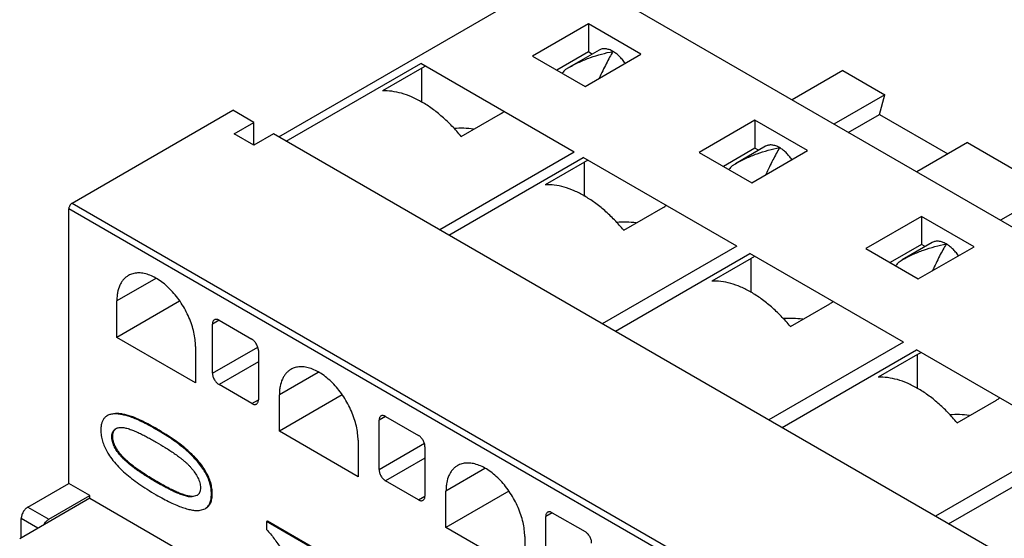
# Model space of a CAD drawing. Header units: inches. Extents: x 0.2 to 16.8, y 0.1 to 10.8.
# Tile 21 of 28: x 13.858 to 14.694, y 9.597 to 10.037. Entities that reach past the tile are written whole.
import ezdxf

# ---------------------------------------------------------------- set-up
doc = ezdxf.new("R2010")
doc.units = ezdxf.units.IN
doc.header["$LTSCALE"] = 0.935
doc.header["$MEASUREMENT"] = 0
doc.layers.get('0').update_dxf_attribs({"linetype": 'CONTINUOUS'})

msp = doc.modelspace()

# ---------------------------------------------------------------- linework, layer by layer
at = {"color": 7, "linetype": 'CONTINUOUS'}
for p, q in [((14.0782, 9.93739), (14.32319, 10.07884)), ((15.7374, 9.26229), (14.32319, 10.07884)), ((14.34101, 10.03319), (14.29368, 10.00586)), ((14.34101, 10.03319), (14.34101, 10.0094)), ((14.38555, 10.00747), (14.34101, 10.03319)), ((14.29368, 10.00586), (14.33822, 9.98014)), ((14.34101, 10.0094), (14.31428, 9.99397)), ((14.35007, 10.01105), (14.32444, 9.99625)), ((14.33822, 9.98014), (14.38555, 10.00747)), ((14.34411, 10.00761), (14.34101, 10.0094)), ((14.08459, 9.9337), (14.19874, 9.9996)), ((14.19972, 9.99559), (14.16632, 9.9763)), ((14.32904, 9.92437), (14.19873, 9.9996)), ((14.19972, 9.96648), (14.19972, 9.99559)), ((14.32188, 9.99472), (14.32445, 9.99624)), ((14.55704, 9.99367), (14.51387, 9.96874)), ((14.55704, 9.99367), (14.59255, 9.97316)), ((14.59255, 9.97316), (14.54938, 9.94824)), ((14.58808, 9.95646), (14.59255, 9.97316)), ((13.90282, 9.88113), (14.03923, 9.95989)), ((14.05705, 9.9496), (14.03923, 9.95989)), ((14.23313, 9.93773), (14.26654, 9.95702)), ((14.56161, 9.94118), (14.58808, 9.95646)), ((14.58808, 9.95646), (14.64624, 9.92288)), ((14.04035, 9.93996), (14.05705, 9.9496)), ((14.05705, 9.93031), (14.05705, 9.9496)), ((14.48243, 9.95153), (14.4351, 9.92421)), ((14.48243, 9.95153), (14.48243, 9.92775)), ((14.52697, 9.92581), (14.48243, 9.95153)), ((14.05705, 9.93031), (14.04035, 9.93996)), ((14.07375, 9.93996), (14.05705, 9.93031)), ((15.45345, 9.14334), (14.07375, 9.93996)), ((14.4915, 9.9294), (14.46586, 9.9146)), ((14.66294, 9.93252), (14.61977, 9.90759)), ((14.66294, 9.93252), (14.73397, 9.89151)), ((14.32904, 9.92437), (14.21489, 9.85846)), ((14.22254, 9.85405), (14.33668, 9.91995)), ((14.46698, 9.84472), (14.33667, 9.91996)), ((14.4351, 9.92421), (14.47964, 9.89849)), ((14.48243, 9.92775), (14.4557, 9.91231)), ((14.47964, 9.89849), (14.52697, 9.92581)), ((14.48553, 9.92595), (14.48243, 9.92775)), ((14.33767, 9.91595), (14.30426, 9.89666)), ((14.33767, 9.88683), (14.33767, 9.91595)), ((14.4633, 9.91306), (14.46587, 9.91459)), ((14.73397, 9.89151), (14.6908, 9.86658)), ((13.90282, 9.88113), (15.31704, 9.06458)), ((13.90004, 9.64326), (13.90004, 9.8763)), ((15.31425, 9.05975), (13.90004, 9.8763)), ((14.37107, 9.85808), (14.40448, 9.87737)), ((14.62385, 9.86988), (14.57652, 9.84255)), ((14.62385, 9.86988), (14.62385, 9.84609)), ((14.66839, 9.84416), (14.62385, 9.86988)), ((14.46698, 9.84472), (14.35283, 9.77882)), ((14.62385, 9.84609), (14.59712, 9.83066)), ((14.63292, 9.84774), (14.60728, 9.83294)), ((14.62695, 9.8443), (14.62385, 9.84609)), ((14.36396, 9.7724), (14.4781, 9.8383)), ((14.6084, 9.76307), (14.47809, 9.8383)), ((14.57652, 9.84255), (14.62107, 9.81683)), ((14.62107, 9.81683), (14.66839, 9.84416)), ((14.47909, 9.83429), (14.44568, 9.815)), ((14.47909, 9.80518), (14.47909, 9.83429)), ((14.60472, 9.83141), (14.60729, 9.83293)), ((13.97389, 9.8172), (13.94082, 9.79811)), ((13.94082, 9.76725), (13.94082, 9.79811)), ((13.99409, 9.798), (13.94082, 9.76725)), ((14.51249, 9.77643), (14.5459, 9.79572)), ((14.02754, 9.78179), (14.02197, 9.77858)), ((14.02197, 9.73679), (14.02197, 9.77858)), ((14.02754, 9.78179), (14.05538, 9.76572)), ((14.00764, 9.72867), (13.94082, 9.76725)), ((14.6084, 9.76307), (14.49426, 9.69716)), ((14.00764, 9.75953), (14.00764, 9.72867)), ((14.02197, 9.73679), (14.06043, 9.759)), ((14.06095, 9.75607), (14.06095, 9.71429)), ((14.50538, 9.69074), (14.61952, 9.75664)), ((14.62051, 9.75264), (14.5871, 9.73335)), ((14.74982, 9.68141), (14.61951, 9.75665)), ((14.62051, 9.72352), (14.62051, 9.75264)), ((14.06095, 9.74643), (14.02754, 9.72715)), ((14.11183, 9.73756), (14.07876, 9.71846)), ((14.05538, 9.71107), (14.02754, 9.72715)), ((14.05538, 9.71107), (14.06095, 9.71429)), ((14.07876, 9.68761), (14.07876, 9.71846)), ((14.13203, 9.71836), (14.07876, 9.68761)), ((14.65392, 9.69477), (14.68732, 9.71406)), ((13.93956, 9.7027), (13.93885, 9.7023)), ((13.93343, 9.70119), (13.93272, 9.70078)), ((13.95322, 9.70011), (13.95251, 9.6997)), ((14.16896, 9.70014), (14.16339, 9.69692)), ((14.16339, 9.65513), (14.16339, 9.69692)), ((14.16896, 9.70014), (14.1968, 9.68406)), ((13.97491, 9.6895), (13.97421, 9.68909)), ((14.14558, 9.64903), (14.07876, 9.68761)), ((13.93729, 9.68342), (13.93658, 9.68301)), ((14.14558, 9.67989), (14.14558, 9.64903)), ((14.16339, 9.65513), (14.20185, 9.67734)), ((14.74982, 9.68141), (14.63568, 9.61551)), ((14.00105, 9.67131), (14.00034, 9.6709)), ((14.20237, 9.67442), (14.20237, 9.63263)), ((14.6468, 9.60909), (14.76094, 9.67499)), ((13.94389, 9.66816), (13.94318, 9.66775)), ((14.20237, 9.66478), (14.16896, 9.64549)), ((14.01642, 9.65325), (14.01572, 9.65284)), ((14.25325, 9.6559), (14.22019, 9.63681)), ((13.97491, 9.64484), (13.97421, 9.64443)), ((14.1968, 9.62942), (14.16896, 9.64549)), ((13.86524, 9.62316), (13.90004, 9.64326)), ((13.91786, 9.63297), (13.90004, 9.64326)), ((14.22019, 9.60595), (14.22019, 9.63681)), ((14.27345, 9.6367), (14.22019, 9.60595)), ((13.91786, 9.63072), (13.85838, 9.59637)), ((13.88306, 9.61288), (13.91786, 9.63297)), ((13.91786, 9.63072), (13.91786, 9.63297)), ((13.91786, 9.63072), (14.02364, 9.56964)), ((14.00859, 9.63304), (14.00437, 9.63188)), ((14.00507, 9.63229), (14.00437, 9.63188)), ((14.02181, 9.63473), (14.02111, 9.63432)), ((14.1968, 9.62942), (14.20237, 9.63263)), ((13.86524, 9.62316), (13.88306, 9.61288)), ((14.0116, 9.6205), (14.01571, 9.62189)), ((14.01572, 9.62188), (14.01642, 9.62229)), ((13.85967, 9.59712), (13.85967, 9.61352)), ((13.87387, 9.60532), (13.85967, 9.61352)), ((14.06858, 9.61132), (14.06788, 9.61091)), ((14.06788, 9.61091), (14.06788, 9.60419)), ((14.16018, 9.55761), (14.06788, 9.61091)), ((14.16088, 9.55802), (14.06858, 9.61132)), ((14.31038, 9.61848), (14.30482, 9.61527)), ((14.30482, 9.57348), (14.30482, 9.61527)), ((14.31038, 9.61848), (14.33822, 9.60241)), ((14.287, 9.56737), (14.22019, 9.60595)), ((14.287, 9.59823), (14.287, 9.56737))]:
    msp.add_line(p, q, dxfattribs=at)
for centre, radius, start, end in [((14.25081, 9.90709), 0.10219, 119.36567, 119.99609), ((14.25539, 9.8989), 0.11157, 118.14825, 119.35172), ((14.43152, 9.89261), 0.14983, 137.03625, 138.77082), ((14.25245, 9.98143), 0.02818, 299.98868, 306.7559), ((14.23312, 9.86351), 0.08115, 82.58245, 94.32201), ((14.38875, 9.82745), 0.10219, 119.36567, 119.99609), ((14.39333, 9.81925), 0.11157, 118.14825, 119.35172), ((14.57294, 9.81095), 0.14983, 137.03625, 138.77082), ((14.39039, 9.90178), 0.02818, 299.98868, 306.7559), ((14.37107, 9.78386), 0.08115, 82.58245, 94.32201), ((14.53475, 9.7376), 0.11157, 118.14825, 119.35172), ((14.53017, 9.74579), 0.10219, 119.36567, 119.99609), ((14.71436, 9.7293), 0.14983, 137.03625, 138.77082), ((14.53181, 9.82013), 0.02818, 299.98868, 306.7559), ((14.51249, 9.70221), 0.08115, 82.58245, 94.32201), ((14.6716, 9.66414), 0.10219, 119.36567, 119.99609), ((14.67618, 9.65594), 0.11157, 118.14825, 119.35172), ((14.67323, 9.73847), 0.02818, 299.98868, 306.7559), ((13.93758, 9.69236), 0.00972, 120.00009, 121.93038), ((14.65391, 9.62055), 0.08115, 82.58245, 94.32201), ((13.9434, 9.68356), 0.00709, 113.93424, 120.16018), ((14.00539, 9.63855), 0.00639, 300.1664, 306.87135)]:
    msp.add_arc(centre, radius, start, end, dxfattribs=at)
for points, knots in [([(14.36189, 10.00988), (14.36135, 10.01019), (14.36029, 10.01074), (14.35819, 10.01161), (14.35608, 10.01212), (14.35403, 10.01219), (14.35262, 10.01203), (14.35128, 10.01166), (14.35046, 10.01127), (14.35007, 10.01105)], [0, 0, 0, 0, 0.148399, 0.289437, 0.548385, 0.667755, 0.781759, 0.891946, 1, 1, 1, 1]), ([(14.32444, 9.99625), (14.32736, 9.99794), (14.33335, 10.001), (14.34268, 10.00475), (14.3522, 10.00773), (14.35866, 10.00924), (14.36189, 10.00988)], [0, 0, 0, 0, 0.25254, 0.503755, 0.753164, 1, 1, 1, 1]), ([(14.36189, 10.00988), (14.36091, 10.00824), (14.35897, 10.00477), (14.35612, 9.99929), (14.3532, 9.99337), (14.35124, 9.98927), (14.35023, 9.98716)], [0, 0, 0, 0, 0.224663, 0.466381, 0.724866, 1, 1, 1, 1]), ([(14.37221, 9.9998), (14.37149, 10.00087), (14.36996, 10.00291), (14.36744, 10.00567), (14.36476, 10.00802), (14.36285, 10.00933), (14.36189, 10.00988)], [0, 0, 0, 0, 0.266698, 0.524834, 0.770593, 1, 1, 1, 1]), ([(14.23313, 9.93773), (14.23062, 9.94076), (14.22545, 9.94656), (14.2172, 9.95443), (14.20867, 9.96126), (14.2, 9.96693), (14.19131, 9.97136), (14.18274, 9.97447), (14.17442, 9.97621), (14.16894, 9.97645), (14.16632, 9.9763)], [0, 0, 0, 0, 0.148313, 0.291769, 0.428942, 0.558918, 0.681029, 0.794982, 0.901066, 1, 1, 1, 1]), ([(14.46586, 9.9146), (14.46878, 9.91628), (14.47477, 9.91934), (14.4841, 9.9231), (14.49363, 9.92608), (14.50008, 9.92759), (14.50331, 9.92823)], [0, 0, 0, 0, 0.25254, 0.503755, 0.753164, 1, 1, 1, 1]), ([(14.50331, 9.92823), (14.50278, 9.92853), (14.50171, 9.92909), (14.49961, 9.92995), (14.4975, 9.93046), (14.49546, 9.93053), (14.49404, 9.93037), (14.49271, 9.93), (14.49188, 9.92962), (14.4915, 9.9294)], [0, 0, 0, 0, 0.148399, 0.289437, 0.548385, 0.667755, 0.781759, 0.891946, 1, 1, 1, 1]), ([(14.50331, 9.92823), (14.50233, 9.92658), (14.50039, 9.92312), (14.49754, 9.91764), (14.49462, 9.91171), (14.49266, 9.90762), (14.49165, 9.9055)], [0, 0, 0, 0, 0.224663, 0.466381, 0.724866, 1, 1, 1, 1]), ([(14.51363, 9.91814), (14.51291, 9.91921), (14.51138, 9.92126), (14.50886, 9.92402), (14.50618, 9.92637), (14.50427, 9.92767), (14.50331, 9.92823)], [0, 0, 0, 0, 0.266698, 0.524834, 0.770593, 1, 1, 1, 1]), ([(14.37107, 9.85808), (14.36856, 9.86112), (14.36339, 9.86691), (14.35514, 9.87479), (14.34661, 9.88161), (14.33794, 9.88728), (14.32926, 9.89171), (14.32069, 9.89483), (14.31236, 9.89657), (14.30688, 9.8968), (14.30426, 9.89666)], [0, 0, 0, 0, 0.148313, 0.291769, 0.428942, 0.558918, 0.681029, 0.794982, 0.901066, 1, 1, 1, 1]), ([(13.90282, 9.88113), (13.90263, 9.88102), (13.90226, 9.88075), (13.90155, 9.88009), (13.90081, 9.87908), (13.9003, 9.87792), (13.90008, 9.87698), (13.90004, 9.87652), (13.90004, 9.8763)], [0, 0, 0, 0, 0.113771, 0.23736, 0.500004, 0.762647, 0.886233, 1, 1, 1, 1]), ([(14.60728, 9.83294), (14.6102, 9.83463), (14.61619, 9.83769), (14.62552, 9.84144), (14.63505, 9.84442), (14.6415, 9.84593), (14.64473, 9.84657)], [0, 0, 0, 0, 0.25254, 0.503755, 0.753164, 1, 1, 1, 1]), ([(14.64473, 9.84657), (14.6442, 9.84688), (14.64313, 9.84743), (14.64103, 9.8483), (14.63892, 9.84881), (14.63688, 9.84888), (14.63546, 9.84872), (14.63413, 9.84835), (14.6333, 9.84796), (14.63292, 9.84774)], [0, 0, 0, 0, 0.148399, 0.289437, 0.548385, 0.667755, 0.781759, 0.891946, 1, 1, 1, 1]), ([(14.64473, 9.84657), (14.64375, 9.84493), (14.64181, 9.84146), (14.63896, 9.83598), (14.63604, 9.83006), (14.63408, 9.82596), (14.63307, 9.82385)], [0, 0, 0, 0, 0.224663, 0.466381, 0.724866, 1, 1, 1, 1]), ([(14.65505, 9.83649), (14.65433, 9.83756), (14.65281, 9.8396), (14.65028, 9.84236), (14.6476, 9.84471), (14.64569, 9.84602), (14.64473, 9.84657)], [0, 0, 0, 0, 0.266698, 0.524834, 0.770593, 1, 1, 1, 1]), ([(13.95061, 9.81973), (13.94983, 9.81929), (13.94834, 9.81825), (13.94638, 9.81631), (13.94468, 9.81401), (13.94276, 9.81041), (13.94153, 9.80624), (13.94092, 9.80174), (13.94082, 9.79934), (13.94082, 9.79811)], [0, 0, 0, 0, 0.108067, 0.21815, 0.332109, 0.451504, 0.710539, 0.851594, 1, 1, 1, 1]), ([(14.00764, 9.75953), (14.00764, 9.76149), (14.00737, 9.76554), (14.00628, 9.77168), (14.0045, 9.77798), (14.00208, 9.78429), (13.99906, 9.79049), (13.99552, 9.79644), (13.99152, 9.80201), (13.98715, 9.80709), (13.9825, 9.81156), (13.97768, 9.81534), (13.97277, 9.81834), (13.96862, 9.82017), (13.96536, 9.82117), (13.96229, 9.82182), (13.95927, 9.82204), (13.95637, 9.82177), (13.95433, 9.82134), (13.9524, 9.82067), (13.95119, 9.82007), (13.95061, 9.81973)], [0, 0, 0, 0, 0.062324, 0.128721, 0.198327, 0.270281, 0.343652, 0.41738, 0.4904, 0.561682, 0.630277, 0.695364, 0.756308, 0.812743, 0.839266, 0.86469, 0.912462, 0.935104, 0.957109, 0.978669, 1, 1, 1, 1]), ([(14.51249, 9.77643), (14.50998, 9.77946), (14.50481, 9.78525), (14.49656, 9.79313), (14.48803, 9.79996), (14.47936, 9.80563), (14.47068, 9.81006), (14.46211, 9.81317), (14.45378, 9.81491), (14.44831, 9.81515), (14.44568, 9.815)], [0, 0, 0, 0, 0.148313, 0.291769, 0.428942, 0.558918, 0.681029, 0.794982, 0.901066, 1, 1, 1, 1]), ([(14.0236, 9.78218), (14.02334, 9.78203), (14.02286, 9.78162), (14.02234, 9.78078), (14.02204, 9.77973), (14.02197, 9.77898), (14.02197, 9.77858)], [0, 0, 0, 0, 0.217643, 0.450922, 0.710833, 1, 1, 1, 1]), ([(14.02754, 9.78179), (14.0272, 9.78199), (14.02651, 9.78232), (14.02545, 9.78257), (14.02446, 9.78255), (14.02386, 9.78233), (14.0236, 9.78218)], [0, 0, 0, 0, 0.289172, 0.549085, 0.782362, 1, 1, 1, 1]), ([(14.06095, 9.75607), (14.06095, 9.75651), (14.06087, 9.75743), (14.06055, 9.75881), (14.06003, 9.76021), (14.05934, 9.76158), (14.0585, 9.76285), (14.05755, 9.764), (14.05651, 9.76497), (14.05576, 9.7655), (14.05538, 9.76572)], [0, 0, 0, 0, 0.113958, 0.237342, 0.367058, 0.499994, 0.63293, 0.762649, 0.886037, 1, 1, 1, 1]), ([(14.02197, 9.73679), (14.02197, 9.73635), (14.02206, 9.73543), (14.02237, 9.73405), (14.02289, 9.73265), (14.02358, 9.73129), (14.02442, 9.73001), (14.02537, 9.72886), (14.02641, 9.72789), (14.02716, 9.72737), (14.02754, 9.72715)], [0, 0, 0, 0, 0.113958, 0.237342, 0.367058, 0.499994, 0.63293, 0.762649, 0.886037, 1, 1, 1, 1]), ([(14.08855, 9.74009), (14.08777, 9.73964), (14.08629, 9.7386), (14.08432, 9.73667), (14.08263, 9.73437), (14.08071, 9.73076), (14.07948, 9.72659), (14.07887, 9.72209), (14.07876, 9.71969), (14.07876, 9.71846)], [0, 0, 0, 0, 0.108067, 0.21815, 0.332109, 0.451504, 0.710539, 0.851594, 1, 1, 1, 1]), ([(14.14558, 9.67989), (14.14558, 9.68184), (14.14531, 9.68589), (14.14422, 9.69204), (14.14244, 9.69834), (14.14002, 9.70465), (14.137, 9.71084), (14.13346, 9.71679), (14.12946, 9.72236), (14.12509, 9.72744), (14.12044, 9.73191), (14.11562, 9.73569), (14.11071, 9.73869), (14.10656, 9.74053), (14.1033, 9.74152), (14.10024, 9.74218), (14.09721, 9.7424), (14.09431, 9.74213), (14.09227, 9.74169), (14.09034, 9.74102), (14.08913, 9.74042), (14.08855, 9.74009)], [0, 0, 0, 0, 0.062324, 0.128721, 0.198327, 0.270281, 0.343652, 0.41738, 0.4904, 0.561682, 0.630277, 0.695364, 0.756308, 0.812743, 0.839266, 0.86469, 0.912462, 0.935104, 0.957109, 0.978669, 1, 1, 1, 1]), ([(14.65392, 9.69477), (14.6514, 9.69781), (14.64624, 9.7036), (14.63798, 9.71148), (14.62945, 9.7183), (14.62078, 9.72397), (14.6121, 9.7284), (14.60353, 9.73152), (14.5952, 9.73326), (14.58973, 9.73349), (14.5871, 9.73335)], [0, 0, 0, 0, 0.148313, 0.291769, 0.428942, 0.558918, 0.681029, 0.794982, 0.901066, 1, 1, 1, 1]), ([(14.05538, 9.71107), (14.05572, 9.71087), (14.05641, 9.71055), (14.05747, 9.71029), (14.05846, 9.71032), (14.05906, 9.71053), (14.05932, 9.71068)], [0, 0, 0, 0, 0.289172, 0.549085, 0.782362, 1, 1, 1, 1]), ([(14.05932, 9.71068), (14.05958, 9.71083), (14.06006, 9.71124), (14.06058, 9.71209), (14.06089, 9.71313), (14.06095, 9.71389), (14.06095, 9.71429)], [0, 0, 0, 0, 0.217643, 0.450922, 0.710833, 1, 1, 1, 1]), ([(13.93885, 9.7023), (13.93827, 9.70229), (13.93714, 9.70222), (13.93553, 9.70193), (13.93405, 9.70146), (13.93315, 9.70102), (13.93272, 9.70078)], [0, 0, 0, 0, 0.274379, 0.529618, 0.769909, 1, 1, 1, 1]), ([(13.95251, 9.6997), (13.95123, 9.70014), (13.94877, 9.7009), (13.9452, 9.70174), (13.94193, 9.70221), (13.93984, 9.70231), (13.93885, 9.7023)], [0, 0, 0, 0, 0.290776, 0.552613, 0.78806, 1, 1, 1, 1]), ([(13.95322, 9.70011), (13.95194, 9.70055), (13.94948, 9.70131), (13.9459, 9.70214), (13.94263, 9.70262), (13.94055, 9.70272), (13.93956, 9.7027)], [0, 0, 0, 0, 0.290776, 0.552613, 0.78806, 1, 1, 1, 1]), ([(13.93026, 9.69876), (13.93001, 9.69847), (13.92953, 9.69784), (13.92869, 9.69645), (13.92789, 9.6944), (13.92734, 9.69159), (13.92724, 9.68958), (13.92724, 9.68852)], [0, 0, 0, 0, 0.106322, 0.215611, 0.448243, 0.707495, 1, 1, 1, 1]), ([(13.93244, 9.70061), (13.93204, 9.70036), (13.93126, 9.69979), (13.93058, 9.69912), (13.93026, 9.69876)], [0, 0, 0, 0, 0.498573, 1, 1, 1, 1]), ([(13.97421, 9.68909), (13.97207, 9.69032), (13.96803, 9.69259), (13.96226, 9.69558), (13.95786, 9.69762), (13.95469, 9.69892), (13.95322, 9.69946), (13.95251, 9.6997)], [0, 0, 0, 0, 0.306337, 0.574612, 0.805515, 0.907241, 1, 1, 1, 1]), ([(13.97491, 9.6895), (13.97277, 9.69073), (13.96873, 9.693), (13.96297, 9.69599), (13.95857, 9.69803), (13.9554, 9.69933), (13.95392, 9.69987), (13.95322, 9.70011)], [0, 0, 0, 0, 0.306337, 0.574612, 0.805515, 0.907241, 1, 1, 1, 1]), ([(14.16503, 9.70053), (14.16477, 9.70038), (14.16428, 9.69997), (14.16376, 9.69912), (14.16346, 9.69808), (14.16339, 9.69732), (14.16339, 9.69692)], [0, 0, 0, 0, 0.217643, 0.450922, 0.710833, 1, 1, 1, 1]), ([(14.16896, 9.70014), (14.16862, 9.70034), (14.16793, 9.70066), (14.16687, 9.70092), (14.16588, 9.70089), (14.16528, 9.70068), (14.16503, 9.70053)], [0, 0, 0, 0, 0.289172, 0.549085, 0.782362, 1, 1, 1, 1]), ([(13.92724, 9.68852), (13.92724, 9.68696), (13.92747, 9.68382), (13.92851, 9.67914), (13.93023, 9.67448), (13.93178, 9.67149), (13.93265, 9.67)], [0, 0, 0, 0, 0.238876, 0.482441, 0.734912, 1, 1, 1, 1]), ([(13.93658, 9.68301), (13.93658, 9.6834), (13.93662, 9.68415), (13.93682, 9.68557), (13.93723, 9.68687), (13.93789, 9.68796), (13.93847, 9.68865), (13.93911, 9.68923), (13.93959, 9.68955), (13.93983, 9.68969)], [0, 0, 0, 0, 0.149362, 0.291079, 0.54918, 0.66728, 0.780585, 0.891023, 1, 1, 1, 1]), ([(13.93729, 9.68342), (13.93729, 9.68408), (13.93738, 9.68534), (13.93785, 9.6871), (13.93867, 9.68856), (13.93945, 9.68933), (13.93987, 9.68965)], [0, 0, 0, 0, 0.286353, 0.539762, 0.772477, 1, 1, 1, 1]), ([(13.94052, 9.69004), (13.94079, 9.69016), (13.94193, 9.69059), (13.94314, 9.69078), (13.94406, 9.69084)], [0, 0, 0, 0, 0.244474, 1, 1, 1, 1]), ([(13.94406, 9.69084), (13.94463, 9.69089), (13.94581, 9.69086), (13.94761, 9.69057), (13.94945, 9.69011), (13.95132, 9.68954), (13.9532, 9.68888), (13.95574, 9.68788), (13.95892, 9.68647), (13.96274, 9.68463), (13.96656, 9.68265), (13.97039, 9.68055), (13.97293, 9.67911), (13.97421, 9.67837)], [0, 0, 0, 0, 0.052283, 0.10764, 0.165536, 0.224994, 0.28563, 0.34736, 0.473561, 0.602434, 0.733382, 0.86604, 1, 1, 1, 1]), ([(14.00034, 9.6709), (13.9986, 9.67244), (13.99485, 9.67554), (13.98868, 9.68005), (13.98174, 9.68462), (13.9768, 9.68759), (13.97421, 9.68909)], [0, 0, 0, 0, 0.218603, 0.457761, 0.718074, 1, 1, 1, 1]), ([(14.00105, 9.67131), (13.99931, 9.67285), (13.99555, 9.67595), (13.98939, 9.68046), (13.98245, 9.68503), (13.97751, 9.688), (13.97491, 9.6895)], [0, 0, 0, 0, 0.218603, 0.457761, 0.718074, 1, 1, 1, 1]), ([(13.94318, 9.66775), (13.94225, 9.66887), (13.94094, 9.67064), (13.93941, 9.67315), (13.93841, 9.67511), (13.93773, 9.6768), (13.93729, 9.67816), (13.93695, 9.67948), (13.93666, 9.68109), (13.93658, 9.68238), (13.93658, 9.68301)], [0, 0, 0, 0, 0.258054, 0.388784, 0.519374, 0.647749, 0.710401, 0.771698, 0.889538, 1, 1, 1, 1]), ([(13.94389, 9.66816), (13.94285, 9.66942), (13.941, 9.67192), (13.93888, 9.67581), (13.93779, 9.67906), (13.93736, 9.68158), (13.93729, 9.68281), (13.93729, 9.68342)], [0, 0, 0, 0, 0.289829, 0.54853, 0.782357, 0.892629, 1, 1, 1, 1]), ([(13.97421, 9.67837), (13.97678, 9.67688), (13.98064, 9.67459), (13.98571, 9.67136), (13.98953, 9.66879), (13.99269, 9.66653), (13.9952, 9.66462), (13.99708, 9.66311), (13.99896, 9.66152), (14.00081, 9.65984), (14.00262, 9.65803), (14.00375, 9.65674), (14.0043, 9.65607)], [0, 0, 0, 0, 0.237094, 0.357622, 0.479773, 0.603991, 0.667187, 0.731311, 0.796538, 0.862997, 0.930751, 1, 1, 1, 1]), ([(14.20237, 9.67442), (14.20237, 9.67486), (14.20229, 9.67577), (14.20197, 9.67716), (14.20145, 9.67856), (14.20076, 9.67992), (14.19993, 9.6812), (14.19897, 9.68235), (14.19793, 9.68331), (14.19718, 9.68384), (14.1968, 9.68406)], [0, 0, 0, 0, 0.113958, 0.237342, 0.367058, 0.499994, 0.63293, 0.762649, 0.886037, 1, 1, 1, 1]), ([(13.93265, 9.67), (13.93301, 9.66939), (13.93452, 9.66693), (13.9362, 9.66458), (13.93756, 9.66286)], [0, 0, 0, 0, 0.243121, 1, 1, 1, 1]), ([(14.01572, 9.65284), (14.01479, 9.65441), (14.01273, 9.65755), (14.00915, 9.6621), (14.00501, 9.66659), (14.00196, 9.66947), (14.00034, 9.6709)], [0, 0, 0, 0, 0.23028, 0.472334, 0.728268, 1, 1, 1, 1]), ([(14.01642, 9.65325), (14.01549, 9.65482), (14.01343, 9.65796), (14.00986, 9.66251), (14.00571, 9.667), (14.00266, 9.66988), (14.00105, 9.67131)], [0, 0, 0, 0, 0.23028, 0.472334, 0.728268, 1, 1, 1, 1]), ([(13.93756, 9.66286), (13.93907, 9.66095), (13.9424, 9.65715), (13.94604, 9.65366), (13.948, 9.65192)], [0, 0, 0, 0, 0.481862, 1, 1, 1, 1]), ([(13.97421, 9.64443), (13.97288, 9.64519), (13.97023, 9.64675), (13.96628, 9.64917), (13.96232, 9.65172), (13.95838, 9.6544), (13.95512, 9.65677), (13.95254, 9.65879), (13.9506, 9.66038), (13.94868, 9.66206), (13.94678, 9.66383), (13.94492, 9.66571), (13.94375, 9.66705), (13.94318, 9.66775)], [0, 0, 0, 0, 0.117595, 0.236481, 0.356889, 0.479086, 0.603541, 0.6669, 0.731196, 0.796584, 0.86315, 0.930915, 1, 1, 1, 1]), ([(13.97491, 9.64484), (13.97309, 9.64589), (13.9696, 9.64796), (13.96461, 9.65108), (13.96006, 9.65412), (13.95596, 9.65708), (13.95229, 9.65994), (13.94906, 9.66273), (13.94627, 9.66542), (13.94463, 9.66725), (13.94389, 9.66816)], [0, 0, 0, 0, 0.161697, 0.312587, 0.452783, 0.582427, 0.701699, 0.810831, 0.910129, 1, 1, 1, 1]), ([(14.287, 9.59823), (14.287, 9.60019), (14.28673, 9.60424), (14.28564, 9.61038), (14.28386, 9.61668), (14.28144, 9.62299), (14.27842, 9.62919), (14.27488, 9.63514), (14.27088, 9.64071), (14.26651, 9.64579), (14.26186, 9.65026), (14.25704, 9.65404), (14.25214, 9.65704), (14.24799, 9.65887), (14.24472, 9.65987), (14.24166, 9.66052), (14.23863, 9.66074), (14.23573, 9.66047), (14.23369, 9.66004), (14.23176, 9.65937), (14.23055, 9.65877), (14.22997, 9.65843)], [0, 0, 0, 0, 0.062324, 0.128721, 0.198327, 0.270281, 0.343652, 0.41738, 0.4904, 0.561682, 0.630277, 0.695364, 0.756308, 0.812743, 0.839266, 0.86469, 0.912462, 0.935104, 0.957109, 0.978669, 1, 1, 1, 1]), ([(14.0043, 9.65607), (14.0053, 9.65486), (14.00721, 9.65234), (14.00924, 9.64894), (14.01054, 9.64607), (14.01127, 9.6439), (14.01172, 9.64176), (14.01183, 9.64036), (14.01183, 9.63968)], [0, 0, 0, 0, 0.256202, 0.516113, 0.644983, 0.770071, 0.889259, 1, 1, 1, 1]), ([(14.02111, 9.63432), (14.02111, 9.63587), (14.02088, 9.63901), (14.01986, 9.64369), (14.01815, 9.64835), (14.0166, 9.65135), (14.01572, 9.65284)], [0, 0, 0, 0, 0.238563, 0.481517, 0.733783, 1, 1, 1, 1]), ([(14.02181, 9.63473), (14.02181, 9.63628), (14.02159, 9.63942), (14.02057, 9.64409), (14.01886, 9.64876), (14.0173, 9.65176), (14.01642, 9.65325)], [0, 0, 0, 0, 0.238563, 0.481517, 0.733783, 1, 1, 1, 1]), ([(14.16339, 9.65513), (14.16339, 9.6547), (14.16348, 9.65378), (14.1638, 9.6524), (14.16431, 9.651), (14.165, 9.64963), (14.16584, 9.64835), (14.16679, 9.64721), (14.16783, 9.64624), (14.16858, 9.64571), (14.16896, 9.64549)], [0, 0, 0, 0, 0.113958, 0.237342, 0.367058, 0.499994, 0.63293, 0.762649, 0.886037, 1, 1, 1, 1]), ([(14.22997, 9.65843), (14.2292, 9.65799), (14.22771, 9.65695), (14.22574, 9.65501), (14.22405, 9.65271), (14.22213, 9.64911), (14.2209, 9.64494), (14.22029, 9.64043), (14.22019, 9.63804), (14.22019, 9.63681)], [0, 0, 0, 0, 0.108067, 0.21815, 0.332109, 0.451504, 0.710539, 0.851594, 1, 1, 1, 1]), ([(13.948, 9.65192), (13.94973, 9.65037), (13.9535, 9.64727), (13.95967, 9.64276), (13.96664, 9.63819), (13.9716, 9.63522), (13.97421, 9.63371)], [0, 0, 0, 0, 0.218544, 0.457336, 0.71751, 1, 1, 1, 1]), ([(14.00437, 9.63188), (14.00379, 9.63184), (14.0026, 9.63188), (14.00081, 9.63217), (13.99896, 9.63264), (13.99709, 9.63322), (13.99521, 9.63389), (13.99267, 9.63489), (13.98949, 9.63631), (13.98568, 9.63816), (13.98185, 9.64015), (13.97802, 9.64225), (13.97548, 9.64369), (13.97421, 9.64443)], [0, 0, 0, 0, 0.052303, 0.1077, 0.165646, 0.225151, 0.285829, 0.347591, 0.47383, 0.602699, 0.7336, 0.866168, 1, 1, 1, 1]), ([(14.00507, 9.63229), (14.00474, 9.63227), (14.00403, 9.63226), (14.00291, 9.63236), (14.00167, 9.63257), (14.00032, 9.63288), (13.99885, 9.63329), (13.99664, 9.63402), (13.99358, 9.63521), (13.98958, 9.637), (13.9851, 9.63922), (13.98015, 9.64186), (13.97671, 9.6438), (13.97491, 9.64484)], [0, 0, 0, 0, 0.030328, 0.064343, 0.102299, 0.144381, 0.190722, 0.241427, 0.35621, 0.489202, 0.6407, 0.810915, 1, 1, 1, 1]), ([(14.01183, 9.63968), (14.01183, 9.639), (14.01175, 9.63801), (14.01147, 9.63676), (14.01118, 9.63592), (14.0108, 9.63517), (14.0102, 9.63429), (14.00963, 9.63375), (14.00922, 9.63344)], [0, 0, 0, 0, 0.287898, 0.421598, 0.547983, 0.66744, 0.781574, 1, 1, 1, 1]), ([(13.97421, 9.63371), (13.97627, 9.63252), (13.98026, 9.6303), (13.98606, 9.62732), (13.99141, 9.62487), (13.99631, 9.62294), (14.00076, 9.62152), (14.00477, 9.62063), (14.00834, 9.62024), (14.01057, 9.62035), (14.0116, 9.6205)], [0, 0, 0, 0, 0.178152, 0.340139, 0.486266, 0.616933, 0.732684, 0.834282, 0.922838, 1, 1, 1, 1]), ([(14.01572, 9.62188), (14.01616, 9.62214), (14.01701, 9.62273), (14.01812, 9.62381), (14.01906, 9.6251), (14.01982, 9.62658), (14.0204, 9.62824), (14.02081, 9.6301), (14.02106, 9.63215), (14.02111, 9.63358), (14.02111, 9.63432)], [0, 0, 0, 0, 0.108516, 0.216426, 0.326767, 0.442369, 0.565685, 0.698726, 0.843086, 1, 1, 1, 1]), ([(14.01642, 9.62229), (14.01687, 9.62255), (14.01772, 9.62313), (14.01883, 9.62422), (14.01976, 9.62551), (14.02052, 9.62698), (14.02111, 9.62865), (14.02152, 9.63051), (14.02177, 9.63256), (14.02181, 9.63398), (14.02181, 9.63473)], [0, 0, 0, 0, 0.108516, 0.216426, 0.326767, 0.442369, 0.565685, 0.698726, 0.843086, 1, 1, 1, 1]), ([(14.1968, 9.62942), (14.19715, 9.62922), (14.19783, 9.62889), (14.19889, 9.62863), (14.19988, 9.62866), (14.20048, 9.62888), (14.20074, 9.62903)], [0, 0, 0, 0, 0.289172, 0.549085, 0.782362, 1, 1, 1, 1]), ([(14.20074, 9.62903), (14.201, 9.62918), (14.20148, 9.62959), (14.202, 9.63043), (14.20231, 9.63147), (14.20237, 9.63223), (14.20237, 9.63263)], [0, 0, 0, 0, 0.217643, 0.450922, 0.710833, 1, 1, 1, 1]), ([(13.86524, 9.62316), (13.86486, 9.62294), (13.86411, 9.62241), (13.86307, 9.62145), (13.86212, 9.6203), (13.86128, 9.61902), (13.86059, 9.61766), (13.86007, 9.61626), (13.85975, 9.61487), (13.85967, 9.61396), (13.85967, 9.61352)], [0, 0, 0, 0, 0.113963, 0.237351, 0.36707, 0.500006, 0.632942, 0.762658, 0.886042, 1, 1, 1, 1]), ([(14.30645, 9.61887), (14.30619, 9.61872), (14.3057, 9.61831), (14.30518, 9.61747), (14.30488, 9.61642), (14.30482, 9.61567), (14.30482, 9.61527)], [0, 0, 0, 0, 0.217643, 0.450922, 0.710833, 1, 1, 1, 1]), ([(14.31038, 9.61848), (14.31004, 9.61868), (14.30935, 9.61901), (14.3083, 9.61926), (14.3073, 9.61924), (14.30671, 9.61902), (14.30645, 9.61887)], [0, 0, 0, 0, 0.289172, 0.549085, 0.782362, 1, 1, 1, 1]), ([(13.87883, 9.60818), (13.87909, 9.60868), (13.87966, 9.60965), (13.88068, 9.61095), (13.88181, 9.61204), (13.88264, 9.61263), (13.88306, 9.61288)], [0, 0, 0, 0, 0.265053, 0.525084, 0.772208, 1, 1, 1, 1]), ([(14.06788, 9.60419), (14.06903, 9.60299), (14.07128, 9.60046), (14.07441, 9.59643), (14.07738, 9.59221), (14.07925, 9.5893), (14.08017, 9.58783)], [0, 0, 0, 0, 0.244418, 0.493909, 0.746256, 1, 1, 1, 1]), ([(14.34379, 9.59276), (14.34379, 9.5932), (14.34371, 9.59412), (14.34339, 9.5955), (14.34287, 9.5969), (14.34218, 9.59827), (14.34135, 9.59954), (14.34039, 9.60069), (14.33936, 9.60166), (14.3386, 9.60219), (14.33822, 9.60241)], [0, 0, 0, 0, 0.113958, 0.237342, 0.367058, 0.499994, 0.63293, 0.762649, 0.886037, 1, 1, 1, 1])]:
    msp.add_open_spline(points, degree=3, knots=knots, dxfattribs=at)

doc.saveas('drawing.dxf')
